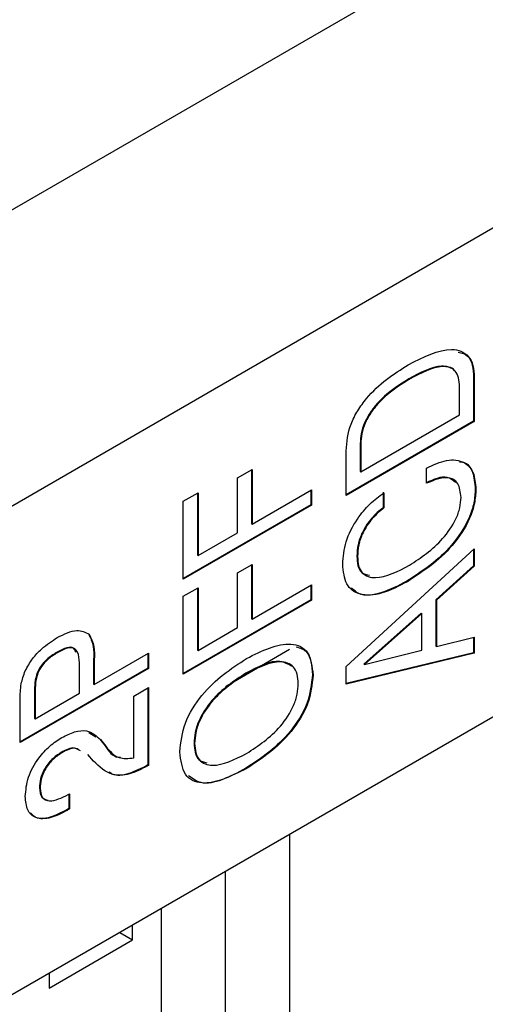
# Model space of a CAD drawing. Header units: millimetres. Extents: x 28 to 178, y 29 to 265.
# Tile 85 of 92: x 122 to 127, y 196 to 206. Entities that reach past the tile are written whole.
import ezdxf

# ---------------------------------------------------------------- set-up
doc = ezdxf.new("R2010")
doc.units = ezdxf.units.MM

msp = doc.modelspace()

# ---------------------------------------------------------------- linework, layer by layer
at = {"color": 7, "linetype": 'Continuous', "lineweight": 30}
for p, q in [((102.497, 193.154), (139.267, 214.38)), ((140.681, 211.931), (103.275, 190.337)), ((139.479, 205.848), (115.225, 191.846)), ((126.228, 202.462), (126.235, 202.458)), ((126.942, 202.48), (126.942, 201.995)), ((126.942, 202.48), (126.949, 202.476)), ((126.949, 202.476), (126.949, 201.991)), ((126.786, 202.064), (126.786, 202.373)), ((125.698, 201.436), (126.786, 202.064)), ((126.942, 201.995), (125.535, 201.182)), ((126.949, 201.991), (125.535, 201.174)), ((126.942, 201.995), (126.949, 201.991)), ((125.691, 201.749), (125.691, 201.44)), ((125.691, 201.749), (125.698, 201.745)), ((125.698, 201.745), (125.698, 201.436)), ((125.535, 201.174), (125.535, 201.666)), ((126.423, 201.31), (126.423, 201.478)), ((124.337, 201.369), (124.5, 201.463)), ((124.337, 200.765), (124.337, 201.369)), ((124.493, 201.459), (124.493, 200.864)), ((124.5, 201.463), (124.5, 200.86)), ((125.691, 201.44), (125.698, 201.436)), ((123.739, 201.111), (123.902, 201.205)), ((123.895, 201.201), (123.895, 200.518)), ((123.902, 201.205), (123.902, 200.514)), ((124.5, 200.86), (125.153, 201.236)), ((125.146, 201.232), (125.146, 201.073)), ((125.153, 201.236), (125.153, 201.069)), ((125.945, 201.21), (125.945, 201.042)), ((125.952, 201.205), (125.952, 201.038)), ((126.96, 201.248), (126.967, 201.244)), ((123.739, 200.252), (123.739, 201.111)), ((125.146, 201.073), (123.739, 200.261)), ((125.153, 201.069), (123.739, 200.252)), ((125.146, 201.073), (125.153, 201.069)), ((125.945, 201.042), (125.952, 201.038)), ((124.493, 200.864), (124.5, 200.86)), ((123.902, 200.514), (124.337, 200.765)), ((123.895, 200.518), (123.902, 200.514)), ((125.535, 199.289), (126.949, 200.588)), ((125.654, 200.506), (125.661, 200.502)), ((126.942, 200.581), (126.942, 200.401)), ((126.949, 200.588), (126.949, 200.397)), ((124.337, 200.322), (124.5, 200.416)), ((124.493, 200.412), (124.493, 199.817)), ((124.5, 200.416), (124.5, 199.813)), ((126.942, 200.401), (126.525, 200.024)), ((126.949, 200.397), (126.532, 200.02)), ((126.942, 200.401), (126.949, 200.397)), ((124.337, 199.718), (124.337, 200.322)), ((124.5, 199.813), (125.153, 200.189)), ((125.146, 200.185), (125.146, 200.026)), ((125.153, 200.189), (125.153, 200.022)), ((126.204, 200.229), (126.211, 200.225)), ((123.739, 200.064), (123.902, 200.158)), ((123.739, 199.206), (123.739, 200.064)), ((123.895, 200.154), (123.895, 199.471)), ((123.902, 200.158), (123.902, 199.467)), ((125.146, 200.026), (123.739, 199.214)), ((125.153, 200.022), (123.739, 199.206)), ((125.146, 200.026), (125.153, 200.022)), ((126.525, 200.024), (126.525, 199.514)), ((126.525, 200.024), (126.532, 200.02)), ((126.532, 200.02), (126.532, 199.51)), ((126.362, 199.877), (125.732, 199.314)), ((126.369, 199.873), (125.739, 199.31)), ((126.362, 199.877), (126.369, 199.873)), ((126.369, 199.47), (126.369, 199.873)), ((124.493, 199.817), (124.5, 199.813)), ((122.695, 199.651), (122.702, 199.647)), ((123.902, 199.467), (124.337, 199.718)), ((126.532, 199.51), (126.949, 199.613)), ((126.942, 199.611), (126.942, 199.44)), ((126.949, 199.613), (126.949, 199.436)), ((122.342, 199.444), (122.349, 199.44)), ((122.758, 199.09), (123.357, 199.435)), ((123.35, 199.431), (123.35, 199.272)), ((123.357, 199.435), (123.357, 199.268)), ((123.895, 199.471), (123.902, 199.467)), ((124.205, 199.071), (124.912, 199.48)), ((126.942, 199.44), (125.535, 199.101)), ((126.949, 199.436), (125.535, 199.095)), ((125.739, 199.31), (126.369, 199.47)), ((126.525, 199.514), (126.532, 199.51)), ((126.942, 199.44), (126.949, 199.436)), ((122.751, 199.368), (122.751, 199.094)), ((122.751, 199.368), (122.758, 199.364)), ((122.758, 199.364), (122.758, 199.09)), ((125.732, 199.314), (125.739, 199.31)), ((123.35, 199.272), (121.942, 198.46)), ((123.357, 199.268), (121.942, 198.451)), ((122.595, 198.996), (122.595, 199.299)), ((123.35, 199.272), (123.357, 199.268)), ((124.429, 199.215), (124.437, 199.211)), ((125.164, 199.2), (125.171, 199.196)), ((125.535, 199.095), (125.535, 199.289)), ((122.751, 199.094), (122.758, 199.09)), ((122.099, 199.034), (122.099, 198.717)), ((122.099, 199.034), (122.106, 199.03)), ((122.106, 199.03), (122.106, 198.713)), ((122.106, 198.713), (122.595, 198.996)), ((123.194, 198.964), (123.357, 199.058)), ((123.35, 199.054), (123.35, 198.204)), ((123.357, 199.058), (123.357, 198.2)), ((121.942, 198.451), (121.942, 198.927)), ((123.194, 198.282), (123.194, 198.964)), ((122.099, 198.717), (122.106, 198.713)), ((122.698, 198.563), (122.775, 198.516)), ((122.82, 198.488), (122.878, 198.414)), ((122.82, 198.488), (122.827, 198.484)), ((122.827, 198.484), (122.885, 198.41)), ((123.858, 198.447), (123.865, 198.443)), ((122.392, 198.342), (122.399, 198.338)), ((122.878, 198.414), (122.885, 198.41)), ((122.75, 198.247), (122.687, 198.318)), ((123.35, 198.204), (123.339, 198.198)), ((123.339, 198.198), (123.346, 198.194)), ((123.357, 198.2), (123.346, 198.194)), ((123.35, 198.204), (123.357, 198.2)), ((124.429, 198.168), (124.437, 198.164)), ((122.153, 197.952), (122.16, 197.948)), ((122.471, 197.877), (122.486, 197.886)), ((122.479, 197.882), (122.479, 197.723)), ((122.486, 197.886), (122.486, 197.719)), ((122.479, 197.723), (122.456, 197.709)), ((122.456, 197.709), (122.463, 197.705)), ((122.486, 197.719), (122.463, 197.705)), ((122.479, 197.723), (122.486, 197.719)), ((124.912, 197.439), (124.912, 193.682)), ((124.205, 194.989), (124.205, 197.031)), ((123.498, 195.397), (123.498, 196.622)), ((123.18, 196.275), (123.18, 196.439)), ((122.261, 195.744), (123.18, 196.275)), ((123.038, 196.357), (123.18, 196.275)), ((122.261, 195.908), (122.261, 195.744))]:
    msp.add_line(p, q, dxfattribs=at)
for points, knots in [([(126.221, 202.617), (126.388, 202.702), (126.638, 202.83), (126.872, 202.749), (126.941, 202.613), (126.946, 202.522), (126.949, 202.476)], [0, 0, 0, 0, 0.499433, 0.748743, 0.874289, 1, 1, 1, 1]), ([(126.773, 202.755), (126.811, 202.746), (126.883, 202.73), (126.933, 202.616), (126.939, 202.525), (126.942, 202.48)], [0, 0, 0, 0, 0.357425, 0.6785, 1, 1, 1, 1]), ([(125.535, 201.666), (125.544, 201.764), (125.558, 201.911), (125.661, 202.113), (125.857, 202.382), (126.059, 202.513), (126.221, 202.617)], [0, 0, 0, 0, 0.249333, 0.374978, 0.500759, 1, 1, 1, 1]), ([(126.731, 202.548), (126.731, 202.549), (126.718, 202.575), (126.668, 202.595), (126.511, 202.613), (126.354, 202.529), (126.228, 202.462)], [0, 0, 0, 0, 0.006468, 0.172382, 0.338596, 1, 1, 1, 1]), ([(126.786, 202.373), (126.784, 202.408), (126.78, 202.476), (126.741, 202.553), (126.677, 202.593), (126.516, 202.606), (126.36, 202.524), (126.235, 202.458)], [0, 0, 0, 0, 0.125353, 0.250462, 0.37563, 0.501025, 1, 1, 1, 1]), ([(126.228, 202.462), (126.106, 202.384), (125.953, 202.287), (125.797, 202.089), (125.734, 201.976), (125.697, 201.857), (125.693, 201.785), (125.691, 201.749)], [0, 0, 0, 0, 0.498732, 0.624168, 0.74943, 0.874615, 1, 1, 1, 1]), ([(126.235, 202.458), (126.113, 202.38), (125.96, 202.283), (125.804, 202.085), (125.741, 201.972), (125.704, 201.853), (125.7, 201.781), (125.698, 201.745)], [0, 0, 0, 0, 0.498732, 0.624168, 0.74943, 0.874615, 1, 1, 1, 1]), ([(126.423, 201.478), (126.498, 201.512), (126.648, 201.581), (126.834, 201.561), (126.951, 201.441), (126.961, 201.31), (126.967, 201.244)], [0, 0, 0, 0, 0.280676, 0.560169, 0.779953, 1, 1, 1, 1]), ([(126.787, 201.546), (126.802, 201.545), (126.868, 201.542), (126.942, 201.44), (126.954, 201.312), (126.96, 201.248)], [0, 0, 0, 0, 0.121782, 0.560628, 1, 1, 1, 1]), ([(126.743, 201.32), (126.714, 201.343), (126.632, 201.41), (126.501, 201.352), (126.416, 201.314)], [0, 0, 0, 0, 0.351038, 1, 1, 1, 1]), ([(126.804, 201.154), (126.797, 201.21), (126.783, 201.323), (126.639, 201.399), (126.505, 201.344), (126.423, 201.31)], [0, 0, 0, 0, 0.279932, 0.560352, 1, 1, 1, 1]), ([(125.498, 200.418), (125.505, 200.5), (125.518, 200.662), (125.643, 200.907), (125.796, 201.089), (125.9, 201.167), (125.952, 201.205)], [0, 0, 0, 0, 0.279636, 0.558718, 0.779123, 1, 1, 1, 1]), ([(126.96, 201.248), (126.957, 201.197), (126.951, 201.096), (126.879, 200.873), (126.635, 200.509), (126.376, 200.341), (126.204, 200.229)], [0, 0, 0, 0, 0.125677, 0.251212, 0.50063, 1, 1, 1, 1]), ([(126.967, 201.244), (126.964, 201.193), (126.958, 201.092), (126.886, 200.869), (126.642, 200.505), (126.383, 200.337), (126.211, 200.225)], [0, 0, 0, 0, 0.125677, 0.251212, 0.50063, 1, 1, 1, 1]), ([(126.235, 200.406), (126.361, 200.49), (126.551, 200.615), (126.735, 200.876), (126.796, 201.041), (126.801, 201.116), (126.804, 201.154)], [0, 0, 0, 0, 0.499309, 0.749088, 0.874486, 1, 1, 1, 1]), ([(125.945, 201.042), (125.901, 201.006), (125.814, 200.933), (125.714, 200.782), (125.661, 200.631), (125.657, 200.548), (125.654, 200.506)], [0, 0, 0, 0, 0.28037, 0.559535, 0.779507, 1, 1, 1, 1]), ([(125.952, 201.038), (125.908, 201.002), (125.821, 200.929), (125.721, 200.778), (125.668, 200.627), (125.664, 200.544), (125.661, 200.502)], [0, 0, 0, 0, 0.28037, 0.559535, 0.779507, 1, 1, 1, 1]), ([(125.654, 200.506), (125.657, 200.471), (125.661, 200.4), (125.703, 200.313), (125.762, 200.302), (125.793, 200.297)], [0, 0, 0, 0, 0.316873, 0.63321, 1, 1, 1, 1]), ([(125.661, 200.502), (125.664, 200.466), (125.668, 200.395), (125.724, 200.292), (125.911, 200.239), (126.105, 200.339), (126.235, 200.406)], [0, 0, 0, 0, 0.12563, 0.251048, 0.500267, 1, 1, 1, 1]), ([(126.211, 200.225), (126.118, 200.176), (125.932, 200.08), (125.691, 200.063), (125.523, 200.178), (125.506, 200.338), (125.498, 200.418)], [0, 0, 0, 0, 0.281094, 0.561037, 0.780482, 1, 1, 1, 1]), ([(126.204, 200.229), (126.112, 200.182), (125.929, 200.088), (125.702, 200.055), (125.621, 200.134), (125.596, 200.158)], [0, 0, 0, 0, 0.408339, 0.815005, 1, 1, 1, 1]), ([(122.35, 199.608), (122.426, 199.647), (122.56, 199.715), (122.659, 199.667), (122.702, 199.647)], [0, 0, 0, 0, 0.560987, 1, 1, 1, 1]), ([(122.695, 199.651), (122.716, 199.607), (122.755, 199.528), (122.752, 199.417), (122.751, 199.368)], [0, 0, 0, 0, 0.556749, 1, 1, 1, 1]), ([(122.702, 199.647), (122.723, 199.603), (122.762, 199.524), (122.759, 199.413), (122.758, 199.364)], [0, 0, 0, 0, 0.556749, 1, 1, 1, 1]), ([(121.996, 199.241), (122.021, 199.287), (122.072, 199.38), (122.198, 199.509), (122.292, 199.571), (122.35, 199.608)], [0, 0, 0, 0, 0.279351, 0.559615, 1, 1, 1, 1]), ([(124.437, 199.378), (124.608, 199.463), (124.865, 199.59), (125.138, 199.473), (125.16, 199.289), (125.171, 199.196)], [0, 0, 0, 0, 0.500023, 0.750095, 1, 1, 1, 1]), ([(122.342, 199.444), (122.305, 199.421), (122.233, 199.376), (122.137, 199.261), (122.102, 199.135), (122.1, 199.068), (122.099, 199.034)], [0, 0, 0, 0, 0.281334, 0.558584, 0.778676, 1, 1, 1, 1]), ([(122.349, 199.44), (122.312, 199.417), (122.24, 199.372), (122.144, 199.257), (122.109, 199.131), (122.107, 199.064), (122.106, 199.03)], [0, 0, 0, 0, 0.281334, 0.558584, 0.778676, 1, 1, 1, 1]), ([(122.557, 199.447), (122.545, 199.469), (122.52, 199.515), (122.43, 199.49), (122.371, 199.459), (122.342, 199.444)], [0, 0, 0, 0, 0.306447, 0.652343, 1, 1, 1, 1]), ([(122.595, 199.299), (122.594, 199.342), (122.592, 199.428), (122.535, 199.509), (122.438, 199.487), (122.379, 199.456), (122.349, 199.44)], [0, 0, 0, 0, 0.281529, 0.558091, 0.778484, 1, 1, 1, 1]), ([(124.984, 199.508), (125.029, 199.493), (125.141, 199.457), (125.155, 199.297), (125.164, 199.2)], [0, 0, 0, 0, 0.393582, 1, 1, 1, 1]), ([(123.702, 198.348), (123.713, 198.454), (123.735, 198.664), (124.008, 199.096), (124.265, 199.265), (124.437, 199.378)], [0, 0, 0, 0, 0.249903, 0.499965, 1, 1, 1, 1]), ([(124.944, 199.289), (124.899, 199.314), (124.763, 199.392), (124.564, 199.286), (124.429, 199.215)], [0, 0, 0, 0, 0.325993, 1, 1, 1, 1]), ([(125.008, 199.102), (125.006, 199.138), (125.001, 199.21), (124.946, 199.314), (124.762, 199.376), (124.567, 199.277), (124.437, 199.211)], [0, 0, 0, 0, 0.125667, 0.251173, 0.500551, 1, 1, 1, 1]), ([(121.942, 198.927), (121.942, 198.983), (121.94, 199.082), (121.979, 199.193), (121.996, 199.241)], [0, 0, 0, 0, 0.561343, 1, 1, 1, 1]), ([(124.429, 199.215), (124.299, 199.131), (124.104, 199.004), (123.92, 198.73), (123.865, 198.562), (123.86, 198.485), (123.858, 198.447)], [0, 0, 0, 0, 0.499468, 0.748797, 0.874333, 1, 1, 1, 1]), ([(124.437, 199.211), (124.306, 199.126), (124.111, 199), (123.927, 198.726), (123.872, 198.558), (123.868, 198.481), (123.865, 198.443)], [0, 0, 0, 0, 0.499468, 0.748797, 0.874333, 1, 1, 1, 1]), ([(125.164, 199.2), (125.153, 199.095), (125.131, 198.885), (124.859, 198.452), (124.601, 198.281), (124.429, 198.168)], [0, 0, 0, 0, 0.249959, 0.500055, 1, 1, 1, 1]), ([(125.171, 199.196), (125.16, 199.091), (125.138, 198.881), (124.866, 198.448), (124.608, 198.277), (124.437, 198.164)], [0, 0, 0, 0, 0.249959, 0.500055, 1, 1, 1, 1]), ([(124.437, 198.331), (124.567, 198.416), (124.763, 198.543), (124.947, 198.818), (125.001, 198.987), (125.006, 199.064), (125.008, 199.102)], [0, 0, 0, 0, 0.499372, 0.748816, 0.874321, 1, 1, 1, 1]), ([(122.4, 198.506), (122.448, 198.53), (122.542, 198.579), (122.703, 198.593), (122.78, 198.526), (122.827, 198.484)], [0, 0, 0, 0, 0.280747, 0.560971, 1, 1, 1, 1]), ([(121.997, 197.857), (122.003, 197.927), (122.016, 198.067), (122.13, 198.273), (122.266, 198.42), (122.355, 198.477), (122.4, 198.506)], [0, 0, 0, 0, 0.279497, 0.5585006, 0.7790241, 1, 1, 1, 1]), ([(123.858, 198.447), (123.861, 198.411), (123.865, 198.34), (123.907, 198.249), (123.967, 198.235), (124, 198.228)], [0, 0, 0, 0, 0.308922, 0.61749, 1, 1, 1, 1]), ([(123.865, 198.443), (123.868, 198.407), (123.872, 198.335), (123.926, 198.229), (124.11, 198.166), (124.306, 198.265), (124.437, 198.331)], [0, 0, 0, 0, 0.125678, 0.251212, 0.500607, 1, 1, 1, 1]), ([(122.392, 198.342), (122.357, 198.319), (122.289, 198.274), (122.206, 198.164), (122.159, 198.048), (122.155, 197.984), (122.153, 197.952)], [0, 0, 0, 0, 0.280481, 0.559647, 0.77955, 1, 1, 1, 1]), ([(122.399, 198.338), (122.364, 198.315), (122.296, 198.27), (122.213, 198.16), (122.166, 198.044), (122.162, 197.98), (122.16, 197.948)], [0, 0, 0, 0, 0.280481, 0.559647, 0.77955, 1, 1, 1, 1]), ([(122.598, 198.363), (122.579, 198.375), (122.526, 198.412), (122.445, 198.37), (122.392, 198.342)], [0, 0, 0, 0, 0.344706, 1, 1, 1, 1]), ([(122.605, 198.359), (122.587, 198.371), (122.533, 198.408), (122.452, 198.366), (122.399, 198.338)], [0, 0, 0, 0, 0.344706, 1, 1, 1, 1]), ([(122.878, 198.414), (122.918, 198.355), (122.962, 198.289), (123.039, 198.289), (123.047, 198.289)], [0, 0, 0, 0, 0.905508, 1, 1, 1, 1]), ([(122.885, 198.41), (122.929, 198.357), (123.006, 198.264), (123.136, 198.277), (123.194, 198.282)], [0, 0, 0, 0, 0.561758, 1, 1, 1, 1]), ([(124.437, 198.164), (124.265, 198.079), (124.007, 197.952), (123.735, 198.071), (123.713, 198.256), (123.702, 198.348)], [0, 0, 0, 0, 0.499993, 0.75007, 1, 1, 1, 1]), ([(123.346, 198.194), (123.278, 198.159), (123.143, 198.089), (122.919, 198.083), (122.815, 198.185), (122.75, 198.247)], [0, 0, 0, 0, 0.280499, 0.560096, 1, 1, 1, 1]), ([(123.339, 198.198), (123.272, 198.164), (123.139, 198.098), (122.988, 198.076), (122.934, 198.119), (122.923, 198.127)], [0, 0, 0, 0, 0.445605, 0.889779, 1, 1, 1, 1]), ([(124.429, 198.168), (124.25, 198.073), (124.001, 197.941), (123.842, 198.053), (123.797, 198.085)], [0, 0, 0, 0, 0.720424, 1, 1, 1, 1]), ([(122.153, 197.952), (122.158, 197.912), (122.166, 197.837), (122.223, 197.823), (122.251, 197.816)], [0, 0, 0, 0, 0.523323, 1, 1, 1, 1]), ([(122.16, 197.948), (122.165, 197.909), (122.175, 197.832), (122.292, 197.789), (122.399, 197.842), (122.471, 197.877)], [0, 0, 0, 0, 0.2495541, 0.4997119, 1, 1, 1, 1]), ([(122.463, 197.705), (122.4, 197.673), (122.276, 197.609), (122.115, 197.605), (122.011, 197.695), (122.002, 197.803), (121.997, 197.857)], [0, 0, 0, 0, 0.280966, 0.560581, 0.780083, 1, 1, 1, 1]), ([(122.456, 197.709), (122.394, 197.678), (122.271, 197.616), (122.12, 197.601), (122.07, 197.66), (122.054, 197.678)], [0, 0, 0, 0, 0.407072, 0.812188, 1, 1, 1, 1])]:
    msp.add_open_spline(points, degree=3, knots=knots, dxfattribs=at)

doc.saveas('drawing.dxf')
